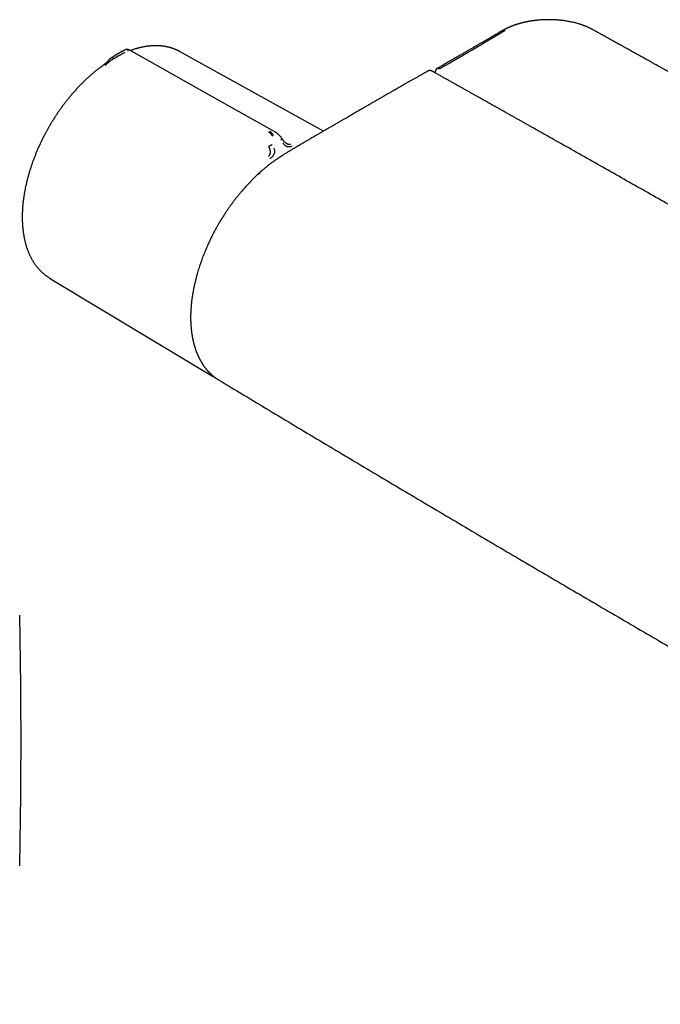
# Model space of a CAD drawing. Header units: millimetres. Extents: x 8 to 804, y 12 to 390.
# Tile 8 of 13: x 531 to 640, y 71 to 238. Entities that reach past the tile are written whole.
import ezdxf

# ---------------------------------------------------------------- set-up
doc = ezdxf.new("R2010")
doc.units = ezdxf.units.MM

msp = doc.modelspace()

# ---------------------------------------------------------------- linework, layer by layer
at = {"color": 7, "linetype": 'Continuous', "lineweight": 30}
for p, q in [((548.66, 232.17), (547.66, 231.6)), ((548.66, 232.17), (548.71, 232.2)), ((548.81, 232.25), (548.71, 232.2)), ((548.81, 232.25), (548.82, 232.26)), ((582.75, 218.66), (558.42, 232.1)), ((547.67, 231.61), (546.87, 231.13)), ((547.02, 230.82), (547.13, 230.89)), ((601.66, 228.63), (601.66, 228.5)), ((574.55, 218.45), (574.57, 218.44)), ((536.28, 193.75), (563.62, 177.27)), ((563.72, 177.22), (563.62, 177.27)), ((564.82, 176.57), (564.94, 176.5))]:
    msp.add_line(p, q, dxfattribs=at)
at = {"color": 7, "linetype": 'Continuous', "lineweight": 30, "flags": 128}
for points in [[(574.57, 218.45), (566.48, 222.99), (562.49, 225.24), (549.77, 232.39)], [(536.26, 193.77), (536.26, 193.76), (536.28, 193.75)]]:
    msp.add_lwpolyline(points, dxfattribs=at)
at = {"color": 7, "linetype": 'Continuous', "lineweight": 30}
msp.add_arc((-468.56, 115.38), 1000, 358.78306, 1.21694, dxfattribs=at)
for points, knots in [([(628.25, 235.89), (628.2, 235.92), (628.11, 235.97), (627.97, 236.04), (627.84, 236.1), (627.73, 236.16), (627.62, 236.21), (627.53, 236.25), (627.45, 236.29), (627.38, 236.32), (627.32, 236.34), (627.27, 236.36), (627.24, 236.38), (627.21, 236.39), (627.17, 236.4), (627.12, 236.42), (627.05, 236.45), (626.96, 236.49), (626.86, 236.53), (626.75, 236.57), (626.61, 236.62), (626.46, 236.67), (626.3, 236.72), (626.13, 236.78), (625.9, 236.85), (625.63, 236.92), (625.31, 237.01), (624.99, 237.08), (624.67, 237.15), (624.35, 237.22), (624.03, 237.27), (623.71, 237.32), (623.41, 237.37), (623.13, 237.4), (622.88, 237.42), (622.67, 237.45), (622.45, 237.46), (622.22, 237.48), (621.97, 237.5), (621.68, 237.51), (621.39, 237.52), (621.08, 237.52), (620.76, 237.52), (620.42, 237.52), (620.06, 237.51), (619.7, 237.49), (619.34, 237.46), (619.06, 237.43), (618.85, 237.41), (618.72, 237.4), (618.59, 237.38), (618.47, 237.37), (618.37, 237.36), (618.27, 237.34), (618.2, 237.33), (618.13, 237.32), (618.08, 237.32), (618.05, 237.31), (618.03, 237.31), (618, 237.3), (617.97, 237.3), (617.93, 237.29), (617.87, 237.28), (617.8, 237.27), (617.71, 237.26), (617.61, 237.24), (617.5, 237.22), (617.38, 237.2), (617.25, 237.17), (617.1, 237.14), (616.95, 237.11), (616.8, 237.08), (616.66, 237.04), (616.51, 237.01), (616.36, 236.97), (616.21, 236.93), (616.07, 236.89), (615.94, 236.86), (615.82, 236.82), (615.71, 236.79), (615.6, 236.76), (615.5, 236.73), (615.41, 236.7), (615.33, 236.67), (615.24, 236.64), (615.15, 236.61), (615.07, 236.58), (615.01, 236.56), (614.97, 236.54), (614.93, 236.53), (614.9, 236.52), (614.88, 236.51), (614.85, 236.5), (614.82, 236.49), (614.77, 236.47), (614.71, 236.45), (614.64, 236.42), (614.56, 236.39), (614.47, 236.35), (614.37, 236.31), (614.26, 236.27), (614.15, 236.22), (614.04, 236.17), (613.93, 236.12), (613.83, 236.07), (613.73, 236.02), (613.65, 235.98), (613.57, 235.94), (613.48, 235.9), (613.4, 235.85), (613.3, 235.8), (613.19, 235.74), (613.12, 235.69), (613.08, 235.67)], [0, 0, 0, 0, 0.012002, 0.023025, 0.033072, 0.042145, 0.050246, 0.057375, 0.063533, 0.068721, 0.073314, 0.07673, 0.078984, 0.080882, 0.082901, 0.08722, 0.092034, 0.098516, 0.105821, 0.113951, 0.123576, 0.134148, 0.145669, 0.157766, 0.169802, 0.191116, 0.212206, 0.233076, 0.253727, 0.274148, 0.294566, 0.314226, 0.333103, 0.351193, 0.364854, 0.378028, 0.390758, 0.403779, 0.42001, 0.437033, 0.454851, 0.473466, 0.492879, 0.51286, 0.534403, 0.556122, 0.578015, 0.600079, 0.607886, 0.615714, 0.623563, 0.631059, 0.63767, 0.643297, 0.648066, 0.651977, 0.655029, 0.656946, 0.658245, 0.659426, 0.66146, 0.664249, 0.667573, 0.672173, 0.677511, 0.683589, 0.690406, 0.698124, 0.706612, 0.715871, 0.725761, 0.735393, 0.744613, 0.753418, 0.763966, 0.773848, 0.783066, 0.791618, 0.799504, 0.806725, 0.813678, 0.821104, 0.826626, 0.832392, 0.838401, 0.844654, 0.850928, 0.854485, 0.857533, 0.860073, 0.862105, 0.863629, 0.865106, 0.867698, 0.871064, 0.875201, 0.880152, 0.885885, 0.892402, 0.899674, 0.906956, 0.916044, 0.924629, 0.932712, 0.940428, 0.947622, 0.954291, 0.960429, 0.966699, 0.973705, 0.981573, 0.990328, 1, 1, 1, 1]), ([(613.08, 235.67), (612.96, 235.61), (612.74, 235.48), (612.42, 235.29), (612.1, 235.1), (611.79, 234.92), (611.5, 234.75), (611.21, 234.59), (610.93, 234.42), (610.65, 234.26), (610.38, 234.1), (610.11, 233.95), (609.86, 233.8), (609.63, 233.67), (609.41, 233.54), (609.2, 233.41), (609, 233.3), (608.82, 233.19), (608.66, 233.1), (608.52, 233.02), (608.41, 232.96), (608.29, 232.89), (608.18, 232.82), (608.04, 232.74), (607.89, 232.66), (607.73, 232.56), (607.55, 232.46), (607.36, 232.35), (607.16, 232.23), (606.95, 232.11), (606.72, 231.98), (606.47, 231.83), (606.2, 231.68), (605.92, 231.51), (605.62, 231.34), (605.31, 231.16), (604.99, 230.98), (604.65, 230.78), (604.3, 230.58), (603.94, 230.37), (603.56, 230.16), (603.18, 229.94), (602.78, 229.71), (602.37, 229.47), (602.09, 229.31), (601.95, 229.23)], [0, 0, 0, 0, 0.030354, 0.059775, 0.088255, 0.115786, 0.14236, 0.167972, 0.192616, 0.2186, 0.243401, 0.267015, 0.289438, 0.310665, 0.330694, 0.349523, 0.36715, 0.383573, 0.398792, 0.409904, 0.420272, 0.430174, 0.440707, 0.451983, 0.465957, 0.480926, 0.496888, 0.513842, 0.531787, 0.550722, 0.570644, 0.593698, 0.617954, 0.643411, 0.670072, 0.697934, 0.726999, 0.757266, 0.788736, 0.821408, 0.855282, 0.889722, 0.925321, 0.962081, 1, 1, 1, 1]), ([(613.47, 235.64), (613.02, 235.37), (612.12, 234.84), (610.76, 234.03), (609.39, 233.23), (608.02, 232.42), (606.65, 231.62), (605.27, 230.82), (603.89, 230.02), (602.97, 229.49), (602.51, 229.23)], [0, 0, 0, 0, 0.12411, 0.248908, 0.374113, 0.499444, 0.624636, 0.74976, 0.87488, 1, 1, 1, 1]), ([(613.08, 235.67), (613.08, 235.67), (613.09, 235.69), (613.14, 235.7), (613.2, 235.71), (613.27, 235.71), (613.34, 235.7), (613.41, 235.67), (613.45, 235.65), (613.47, 235.64)], [0, 0, 0, 0, 0.007659, 0.181389, 0.353569, 0.522731, 0.687558, 0.84694, 1, 1, 1, 1]), ([(796.25, 138.91), (796.03, 139.04), (795.59, 139.31), (794.92, 139.72), (794.26, 140.11), (793.61, 140.5), (792.97, 140.89), (792.35, 141.26), (791.76, 141.61), (791.19, 141.95), (790.63, 142.29), (790.08, 142.62), (789.54, 142.94), (789.01, 143.26), (788.49, 143.57), (787.98, 143.88), (787.48, 144.17), (787, 144.47), (786.52, 144.75), (786.06, 145.02), (785.61, 145.29), (785.17, 145.56), (784.73, 145.82), (784.31, 146.07), (783.89, 146.32), (783.48, 146.57), (782.94, 146.89), (782.28, 147.28), (781.29, 147.88), (780.1, 148.59), (778.75, 149.39), (777.46, 150.16), (776.22, 150.9), (774.98, 151.63), (773.76, 152.36), (771.36, 153.79), (767.22, 156.24), (761.34, 159.73), (754.89, 163.53), (747.71, 167.75), (739.8, 172.39), (731.15, 177.44), (722.5, 182.47), (714.27, 187.23), (706.48, 191.72), (699.13, 195.95), (691.77, 200.16), (684.4, 204.36), (677.03, 208.55), (670.3, 212.37), (664.21, 215.81), (660.17, 218.08), (657.53, 219.56), (656.31, 220.25), (655.1, 220.93), (653.89, 221.61), (652.69, 222.28), (651.5, 222.95), (650.28, 223.63), (649.04, 224.33), (648.09, 224.86), (647.47, 225.2), (647.19, 225.36), (646.9, 225.52), (646.6, 225.69), (646.3, 225.86), (645.99, 226.03), (645.64, 226.23), (645.27, 226.43), (644.87, 226.66), (644.45, 226.89), (644.02, 227.13), (643.58, 227.38), (643.13, 227.63), (642.68, 227.88), (642.22, 228.13), (641.76, 228.4), (641.28, 228.66), (640.78, 228.94), (640.25, 229.23), (639.7, 229.54), (639.14, 229.85), (638.57, 230.17), (637.98, 230.5), (637.39, 230.83), (636.8, 231.15), (636.21, 231.48), (635.61, 231.82), (634.99, 232.16), (634.37, 232.51), (633.73, 232.86), (633.08, 233.22), (632.42, 233.59), (631.74, 233.97), (631.1, 234.32), (630.51, 234.65), (629.95, 234.96), (629.39, 235.27), (628.82, 235.58), (628.44, 235.79), (628.25, 235.89)], [0, 0, 0, 0, 0.004024, 0.008034, 0.012001, 0.015899, 0.019723, 0.023478, 0.026955, 0.030371, 0.033726, 0.037019, 0.040252, 0.043423, 0.046533, 0.049581, 0.052568, 0.055495, 0.058309, 0.061064, 0.06376, 0.066397, 0.069021, 0.071584, 0.074086, 0.076528, 0.078948, 0.083686, 0.088402, 0.096772, 0.105073, 0.11256, 0.119991, 0.127366, 0.134684, 0.141947, 0.170409, 0.208911, 0.247414, 0.285917, 0.337483, 0.38905, 0.440616, 0.492182, 0.535935, 0.579689, 0.623442, 0.667195, 0.710948, 0.754701, 0.787044, 0.819386, 0.826647, 0.833892, 0.841089, 0.848236, 0.855334, 0.862383, 0.869382, 0.877008, 0.884574, 0.886264, 0.887951, 0.889642, 0.891383, 0.893182, 0.895039, 0.896955, 0.899264, 0.901652, 0.90412, 0.906668, 0.909294, 0.912, 0.914625, 0.91732, 0.920085, 0.922921, 0.925828, 0.928988, 0.932228, 0.935547, 0.938945, 0.942423, 0.945981, 0.949407, 0.952905, 0.956473, 0.960112, 0.963821, 0.967601, 0.971452, 0.975373, 0.979365, 0.983427, 0.986671, 0.989961, 0.993288, 0.996639, 1, 1, 1, 1]), ([(549.06, 231.99), (549.03, 231.97), (548.96, 231.93), (548.84, 231.87), (548.71, 231.8), (548.59, 231.73), (548.47, 231.66), (548.37, 231.6), (548.24, 231.53), (548.15, 231.47), (548.09, 231.44), (548.07, 231.43), (548.05, 231.41), (548.03, 231.4), (548.01, 231.39), (547.97, 231.37), (547.91, 231.34), (547.83, 231.29), (547.76, 231.25), (547.69, 231.21), (547.64, 231.18), (547.61, 231.16), (547.6, 231.16), (547.58, 231.15), (547.57, 231.14), (547.55, 231.13), (547.54, 231.12), (547.5, 231.1), (547.45, 231.07), (547.38, 231.03), (547.32, 230.99), (547.27, 230.96), (547.23, 230.94), (547.19, 230.92), (547.16, 230.9), (547.14, 230.89), (547.14, 230.89), (547.14, 230.89), (547.13, 230.89), (547.13, 230.89), (547.13, 230.89)], [0, 0, 0, 0, 0.051373, 0.105665, 0.163102, 0.223827, 0.27137, 0.320803, 0.372124, 0.442732, 0.452222, 0.461768, 0.471368, 0.481024, 0.490735, 0.500501, 0.537698, 0.579265, 0.625137, 0.657731, 0.692132, 0.7001, 0.708157, 0.716302, 0.724536, 0.732857, 0.741265, 0.74976, 0.79759, 0.84013, 0.877473, 0.909711, 0.93693, 0.964012, 0.983495, 0.995471, 0.998664, 0.999564, 0.99984, 1, 1, 1, 1]), ([(549.77, 232.39), (549.76, 232.4), (549.73, 232.42), (549.69, 232.43), (549.66, 232.45), (549.63, 232.46), (549.59, 232.47), (549.54, 232.48), (549.49, 232.49), (549.43, 232.49), (549.38, 232.49), (549.34, 232.48), (549.3, 232.48), (549.27, 232.47), (549.23, 232.46), (549.19, 232.45), (549.16, 232.44), (549.13, 232.42), (549.11, 232.41), (549.09, 232.41), (549.08, 232.4), (549.05, 232.39), (549.03, 232.38), (549.01, 232.36), (548.99, 232.35), (548.97, 232.34), (548.95, 232.33), (548.93, 232.32), (548.9, 232.31), (548.87, 232.29), (548.84, 232.27), (548.82, 232.26)], [0, 0, 0, 0, 0.041829, 0.078552, 0.104154, 0.127211, 0.164009, 0.204872, 0.246322, 0.288182, 0.328817, 0.362651, 0.387014, 0.413863, 0.441593, 0.47153, 0.501726, 0.529242, 0.55975, 0.591157, 0.625961, 0.664182, 0.705853, 0.74133, 0.774591, 0.805639, 0.834498, 0.86234, 0.898247, 0.944136, 1, 1, 1, 1]), ([(549.77, 232.39), (549.77, 232.39), (549.77, 232.39), (549.76, 232.39), (549.74, 232.38), (549.71, 232.36), (549.67, 232.34), (549.61, 232.31), (549.55, 232.27), (549.5, 232.24), (549.47, 232.23)], [0, 0, 0, 0, 0.0894646, 0.2208077, 0.3459807, 0.4650029, 0.6093734, 0.7464184, 0.8764612, 1, 1, 1, 1]), ([(558.43, 232.09), (558.41, 232.1), (558.37, 232.12), (558.31, 232.15), (558.25, 232.18), (558.19, 232.21), (558.13, 232.25), (558.06, 232.28), (558, 232.31), (557.94, 232.34), (557.88, 232.36), (557.84, 232.38), (557.79, 232.4), (557.76, 232.42), (557.72, 232.43), (557.68, 232.45), (557.63, 232.47), (557.57, 232.5), (557.5, 232.52), (557.43, 232.55), (557.36, 232.58), (557.3, 232.6), (557.24, 232.62), (557.18, 232.64), (557.12, 232.66), (557.07, 232.68), (557.02, 232.7), (556.98, 232.71), (556.94, 232.72), (556.91, 232.73), (556.88, 232.74), (556.83, 232.75), (556.79, 232.77), (556.74, 232.78), (556.69, 232.8), (556.64, 232.81), (556.59, 232.82), (556.52, 232.84), (556.44, 232.86), (556.34, 232.88), (556.24, 232.91), (556.15, 232.93), (556.07, 232.94), (555.99, 232.96), (555.93, 232.97), (555.86, 232.98), (555.8, 232.99), (555.75, 233), (555.69, 233.01), (555.62, 233.02), (555.56, 233.03), (555.5, 233.04), (555.44, 233.04), (555.39, 233.05), (555.33, 233.06), (555.28, 233.06), (555.24, 233.07), (555.21, 233.07), (555.19, 233.07), (555.17, 233.07), (555.15, 233.08), (555.12, 233.08), (555.08, 233.08), (555.03, 233.08), (554.98, 233.09), (554.91, 233.09), (554.84, 233.1), (554.76, 233.1), (554.69, 233.11), (554.61, 233.11), (554.54, 233.11), (554.49, 233.11), (554.44, 233.11), (554.39, 233.11), (554.34, 233.11), (554.3, 233.11), (554.26, 233.11), (554.22, 233.11), (554.19, 233.11), (554.16, 233.11), (554.12, 233.11), (554.07, 233.11), (554.01, 233.11), (553.93, 233.11), (553.86, 233.11), (553.76, 233.1), (553.64, 233.09), (553.52, 233.09), (553.4, 233.08), (553.3, 233.07), (553.21, 233.06), (553.13, 233.05), (553.07, 233.04), (553.02, 233.04), (552.97, 233.03), (552.93, 233.03), (552.89, 233.02), (552.85, 233.01), (552.79, 233.01), (552.73, 233), (552.64, 232.99), (552.53, 232.97), (552.4, 232.95), (552.25, 232.92), (552.1, 232.89), (551.97, 232.86), (551.86, 232.84), (551.79, 232.82), (551.71, 232.81), (551.63, 232.79), (551.56, 232.77), (551.5, 232.76), (551.44, 232.74), (551.4, 232.73), (551.37, 232.72), (551.34, 232.72), (551.32, 232.71), (551.3, 232.7), (551.26, 232.7), (551.22, 232.68), (551.18, 232.67), (551.1, 232.65), (551.01, 232.62), (550.89, 232.59), (550.75, 232.55), (550.59, 232.5), (550.4, 232.43), (550.19, 232.36), (550.05, 232.31), (549.97, 232.28)], [0, 0, 0, 0, 0.007449, 0.01529, 0.023525, 0.032154, 0.041178, 0.050599, 0.059894, 0.068271, 0.076057, 0.082828, 0.088586, 0.093331, 0.097665, 0.102755, 0.109899, 0.118174, 0.127532, 0.137203, 0.146915, 0.154575, 0.16226, 0.169969, 0.177704, 0.185092, 0.191742, 0.197151, 0.201318, 0.204714, 0.209273, 0.215208, 0.220834, 0.227274, 0.233852, 0.240308, 0.24664, 0.252849, 0.26574, 0.278071, 0.289876, 0.301161, 0.311835, 0.320478, 0.328299, 0.336057, 0.344055, 0.350506, 0.357248, 0.365215, 0.374575, 0.380546, 0.38697, 0.393846, 0.401023, 0.407118, 0.411793, 0.41505, 0.417254, 0.419623, 0.422441, 0.425708, 0.429422, 0.435469, 0.442416, 0.450264, 0.458778, 0.46746, 0.476292, 0.485272, 0.4944, 0.499823, 0.505298, 0.510822, 0.516397, 0.521703, 0.526238, 0.530584, 0.533853, 0.537011, 0.541134, 0.547211, 0.554617, 0.563316, 0.572241, 0.580854, 0.59687, 0.611695, 0.623932, 0.63523, 0.645578, 0.654815, 0.661376, 0.667201, 0.672292, 0.676652, 0.680574, 0.685528, 0.6918, 0.699154, 0.70675, 0.720989, 0.735773, 0.751403, 0.768223, 0.786224, 0.794515, 0.803031, 0.811771, 0.820559, 0.828435, 0.835146, 0.840846, 0.845537, 0.849221, 0.851737, 0.853662, 0.856293, 0.859799, 0.864178, 0.86943, 0.87555, 0.888094, 0.900483, 0.912631, 0.933731, 0.95409, 0.974583, 1, 1, 1, 1]), ([(546.77, 231.07), (546.75, 231.06), (546.73, 231.05), (546.7, 231.03), (546.67, 231.01), (546.65, 230.99), (546.63, 230.97), (546.6, 230.95), (546.58, 230.93), (546.56, 230.91), (546.54, 230.89), (546.51, 230.87), (546.48, 230.84), (546.45, 230.81), (546.42, 230.77), (546.38, 230.74), (546.34, 230.69), (546.29, 230.64), (546.24, 230.58), (546.17, 230.51), (546.11, 230.44), (546.04, 230.37), (545.98, 230.3), (545.92, 230.24), (545.86, 230.19), (545.82, 230.15), (545.76, 230.1), (545.7, 230.05), (545.63, 229.99), (545.56, 229.93), (545.47, 229.87), (545.41, 229.83), (545.38, 229.81)], [0, 0, 0, 0, 0.024683, 0.044079, 0.058486, 0.074727, 0.089719, 0.107745, 0.125199, 0.140143, 0.152917, 0.167655, 0.193436, 0.222834, 0.247873, 0.268239, 0.303269, 0.342522, 0.385758, 0.42947, 0.480092, 0.52894, 0.577861, 0.632077, 0.661786, 0.693344, 0.729283, 0.771248, 0.819444, 0.873971, 0.93474, 1, 1, 1, 1]), ([(547.02, 230.82), (546.99, 230.81), (546.95, 230.78), (546.88, 230.74), (546.84, 230.71), (546.81, 230.69), (546.79, 230.69), (546.78, 230.68), (546.77, 230.67), (546.75, 230.66), (546.74, 230.65), (546.73, 230.65), (546.7, 230.62), (546.64, 230.58), (546.55, 230.52), (546.47, 230.46), (546.38, 230.4), (546.3, 230.33), (546.23, 230.27), (546.18, 230.22), (546.15, 230.19), (546.12, 230.17), (546.09, 230.14), (546.06, 230.11), (546.01, 230.06), (545.95, 230), (545.87, 229.93), (545.78, 229.85), (545.71, 229.81), (545.68, 229.78)], [0, 0, 0, 0, 0.064483, 0.121146, 0.169699, 0.182428, 0.194431, 0.205703, 0.216244, 0.226049, 0.235116, 0.243443, 0.251028, 0.319255, 0.38355, 0.443931, 0.500485, 0.559082, 0.620049, 0.640929, 0.662103, 0.683581, 0.705368, 0.72747, 0.749885, 0.805219, 0.865757, 0.930963, 1, 1, 1, 1]), ([(546.87, 231.13), (546.87, 231.13), (546.85, 231.12), (546.82, 231.1), (546.78, 231.08), (546.76, 231.07), (546.76, 231.06)], [0, 0, 0, 0, 0.092389, 0.399514, 0.909013, 1, 1, 1, 1]), ([(547.2, 231.32), (547.18, 231.3), (547.14, 231.28), (547.09, 231.23), (547.05, 231.17), (547.01, 231.1), (546.99, 231.04), (546.98, 230.97), (546.99, 230.93), (546.99, 230.89), (547, 230.85), (547.01, 230.83), (547.02, 230.82)], [0, 0, 0, 0, 0.13177, 0.266786, 0.401563, 0.532853, 0.658106, 0.77615, 0.83285, 0.888511, 0.943886, 1, 1, 1, 1]), ([(545.39, 229.81), (545.36, 229.79), (545.26, 229.72), (545.08, 229.59), (544.85, 229.42), (544.62, 229.25), (544.39, 229.07), (544.17, 228.89), (543.94, 228.71), (543.72, 228.52), (543.49, 228.33), (543.27, 228.14), (543.05, 227.94), (542.82, 227.74), (542.6, 227.53), (542.38, 227.33), (542.16, 227.12), (541.94, 226.9), (541.73, 226.69), (541.51, 226.47), (541.3, 226.24), (541.08, 226.02), (540.87, 225.79), (540.66, 225.55), (540.45, 225.32), (540.24, 225.08), (540.03, 224.85), (539.84, 224.62), (539.66, 224.4), (539.48, 224.17), (539.29, 223.95), (539.11, 223.72), (538.94, 223.49), (538.76, 223.26), (538.58, 223.03), (538.41, 222.79), (538.24, 222.55), (538.07, 222.32), (537.9, 222.08), (537.73, 221.84), (537.57, 221.6), (537.41, 221.35), (537.25, 221.11), (537.09, 220.87), (536.94, 220.62), (536.79, 220.39), (536.65, 220.16), (536.52, 219.95), (536.42, 219.77), (536.31, 219.59), (536.23, 219.45), (536.18, 219.37)], [0, 0, 0, 0, 0.007581, 0.029634, 0.051693, 0.073757, 0.095827, 0.117903, 0.139987, 0.162079, 0.18418, 0.20629, 0.228411, 0.250542, 0.272687, 0.294845, 0.317018, 0.339208, 0.361416, 0.383645, 0.405895, 0.42817, 0.450472, 0.472804, 0.49517, 0.517573, 0.540018, 0.560165, 0.580308, 0.600446, 0.620579, 0.640705, 0.660824, 0.680935, 0.701037, 0.721128, 0.741206, 0.761267, 0.781308, 0.801323, 0.821305, 0.841239, 0.861107, 0.880874, 0.900477, 0.919786, 0.938474, 0.955438, 0.968488, 0.98111, 1, 1, 1, 1]), ([(600.4, 228.81), (600.28, 228.74), (600, 228.58), (599.56, 228.33), (599.09, 228.07), (598.64, 227.81), (598.2, 227.56), (597.78, 227.32), (597.37, 227.08), (596.97, 226.86), (596.59, 226.64), (596.21, 226.42), (595.84, 226.21), (595.49, 226.01), (595.14, 225.81), (594.81, 225.62), (594.49, 225.44), (594.19, 225.26), (593.9, 225.1), (593.62, 224.94), (593.35, 224.78), (593.09, 224.64), (592.85, 224.5), (592.62, 224.36), (592.41, 224.25), (592.24, 224.14), (592.08, 224.06), (591.93, 223.97), (591.79, 223.89), (591.64, 223.8), (591.48, 223.71), (591.3, 223.61), (591.09, 223.49), (590.86, 223.35), (590.62, 223.21), (590.36, 223.06), (590.09, 222.91), (589.81, 222.75), (589.52, 222.58), (589.22, 222.41), (588.91, 222.23), (588.58, 222.04), (588.24, 221.84), (587.88, 221.63), (587.51, 221.42), (587.13, 221.2), (586.74, 220.97), (586.33, 220.74), (585.91, 220.49), (585.48, 220.24), (585.04, 219.99), (584.58, 219.72), (584.11, 219.45), (583.63, 219.17), (583.15, 218.89), (582.68, 218.62), (582.21, 218.34), (581.72, 218.06), (581.23, 217.77), (580.72, 217.48), (580.38, 217.28), (580.21, 217.18)], [0, 0, 0, 0, 0.018214, 0.041826, 0.064826, 0.087213, 0.108988, 0.129778, 0.149978, 0.169586, 0.188604, 0.207401, 0.225583, 0.243149, 0.2601, 0.276435, 0.292155, 0.307259, 0.321748, 0.335622, 0.34888, 0.361522, 0.373548, 0.384959, 0.395755, 0.403805, 0.411475, 0.418765, 0.425821, 0.433205, 0.44097, 0.449116, 0.460011, 0.471522, 0.483648, 0.496389, 0.509746, 0.523463, 0.537774, 0.552678, 0.568176, 0.584603, 0.601647, 0.61931, 0.63759, 0.656489, 0.676007, 0.696142, 0.716896, 0.738267, 0.760258, 0.782866, 0.806093, 0.829938, 0.854401, 0.877368, 0.900856, 0.924863, 0.949389, 0.974435, 1, 1, 1, 1]), ([(601.15, 228.79), (601.13, 228.8), (601.1, 228.82), (601.05, 228.84), (601.01, 228.85), (600.98, 228.86), (600.95, 228.87), (600.93, 228.88), (600.9, 228.88), (600.88, 228.89), (600.85, 228.89), (600.8, 228.9), (600.73, 228.9), (600.66, 228.89), (600.61, 228.89), (600.57, 228.88), (600.53, 228.86), (600.47, 228.84), (600.43, 228.82), (600.41, 228.81)], [0, 0, 0, 0, 0.07767, 0.14181, 0.192336, 0.240256, 0.275204, 0.303824, 0.335921, 0.371634, 0.411116, 0.454533, 0.56457, 0.673585, 0.713712, 0.760004, 0.823309, 0.903459, 1, 1, 1, 1]), ([(783.51, 123.52), (783.33, 123.63), (782.96, 123.84), (782.43, 124.16), (781.9, 124.47), (781.39, 124.78), (780.89, 125.07), (780.41, 125.36), (779.95, 125.63), (779.52, 125.89), (779.09, 126.14), (778.68, 126.39), (778.27, 126.63), (777.88, 126.86), (777.5, 127.09), (777.13, 127.31), (776.77, 127.52), (776.43, 127.73), (776.09, 127.92), (775.77, 128.11), (775.46, 128.3), (775.16, 128.47), (774.87, 128.65), (774.59, 128.81), (774.32, 128.97), (774.06, 129.13), (773.81, 129.28), (773.58, 129.41), (773.35, 129.55), (773.13, 129.68), (772.73, 129.92), (772.13, 130.27), (771.29, 130.77), (770.4, 131.3), (769.47, 131.85), (768.52, 132.41), (767.56, 132.98), (766.6, 133.54), (765.65, 134.11), (763.01, 135.67), (758.69, 138.22), (752.31, 141.98), (745.56, 145.95), (738.42, 150.14), (731.11, 154.42), (723.63, 158.79), (715.99, 163.24), (708.34, 167.69), (700.69, 172.12), (692.89, 176.63), (684.93, 181.22), (676.82, 185.88), (668.71, 190.54), (660.6, 195.18), (652.48, 199.8), (644.7, 204.23), (637.24, 208.47), (630.1, 212.51), (624.35, 215.75), (620.8, 217.76), (619.43, 218.53), (618.86, 218.85), (618.29, 219.17), (617.74, 219.48), (617.2, 219.78), (616.66, 220.08), (616.14, 220.38), (615.64, 220.66), (615.18, 220.92), (614.82, 221.12), (614.56, 221.26), (614.39, 221.36), (614.22, 221.46), (614.03, 221.57), (613.82, 221.68), (613.61, 221.8), (613.38, 221.93), (613.14, 222.07), (612.89, 222.21), (612.64, 222.35), (612.38, 222.49), (612.12, 222.64), (611.84, 222.79), (611.56, 222.95), (611.26, 223.12), (610.94, 223.3), (610.59, 223.5), (610.24, 223.7), (609.87, 223.9), (609.49, 224.12), (609.1, 224.33), (608.7, 224.56), (608.28, 224.79), (607.86, 225.03), (607.42, 225.28), (606.98, 225.53), (606.52, 225.78), (606.05, 226.05), (605.57, 226.32), (605.07, 226.59), (604.56, 226.88), (604.03, 227.18), (603.48, 227.49), (602.91, 227.8), (602.34, 228.13), (601.75, 228.46), (601.35, 228.68), (601.15, 228.79)], [0, 0, 0, 0, 0.003014, 0.00596, 0.008837, 0.011645, 0.014385, 0.017056, 0.019512, 0.021907, 0.024241, 0.026514, 0.028726, 0.030877, 0.032967, 0.034996, 0.036964, 0.038871, 0.040685, 0.04244, 0.044137, 0.045774, 0.047381, 0.048927, 0.050411, 0.051835, 0.053198, 0.054478, 0.055698, 0.056896, 0.058096, 0.062408, 0.066758, 0.071852, 0.076997, 0.082194, 0.087442, 0.092702, 0.097963, 0.103224, 0.136102, 0.168981, 0.208123, 0.247265, 0.286406, 0.328344, 0.370281, 0.412219, 0.454156, 0.496094, 0.540573, 0.585052, 0.629531, 0.67401, 0.71849, 0.762969, 0.80211, 0.841252, 0.880394, 0.896597, 0.899775, 0.90291, 0.905995, 0.909028, 0.91201, 0.91494, 0.91782, 0.920649, 0.923095, 0.925502, 0.926437, 0.927366, 0.928324, 0.929331, 0.930471, 0.931667, 0.93292, 0.934228, 0.935592, 0.937012, 0.938403, 0.939843, 0.941332, 0.942872, 0.944461, 0.946294, 0.948188, 0.950145, 0.952163, 0.954244, 0.956386, 0.958591, 0.960857, 0.963185, 0.965576, 0.968028, 0.970542, 0.973118, 0.975756, 0.978457, 0.981219, 0.984179, 0.987207, 0.990303, 0.993468, 0.9967, 1, 1, 1, 1]), ([(602.02, 229.27), (602, 229.26), (601.97, 229.24), (601.93, 229.21), (601.9, 229.18), (601.88, 229.16), (601.85, 229.13), (601.81, 229.09), (601.78, 229.04), (601.75, 228.99), (601.73, 228.95), (601.71, 228.91), (601.7, 228.86), (601.69, 228.83), (601.69, 228.81), (601.68, 228.79), (601.68, 228.77), (601.67, 228.74), (601.67, 228.69), (601.66, 228.65), (601.66, 228.63)], [0, 0, 0, 0, 0.083274, 0.148345, 0.194816, 0.229006, 0.263817, 0.354974, 0.452291, 0.505548, 0.562704, 0.627149, 0.699364, 0.733335, 0.757953, 0.776545, 0.807259, 0.855361, 0.919644, 1, 1, 1, 1]), ([(602.02, 229.27), (602.02, 229.27), (602.04, 229.28), (602.09, 229.3), (602.16, 229.31), (602.24, 229.32), (602.33, 229.3), (602.41, 229.27), (602.48, 229.24), (602.51, 229.23)], [0, 0, 0, 0, 0.009978, 0.173013, 0.336256, 0.50002, 0.66475, 0.831099, 1, 1, 1, 1]), ([(536.18, 219.37), (536.13, 219.28), (536.06, 219.15), (535.95, 218.96), (535.86, 218.8), (535.75, 218.6), (535.63, 218.39), (535.52, 218.17), (535.4, 217.94), (535.27, 217.7), (535.15, 217.46), (535.03, 217.22), (534.91, 216.97), (534.78, 216.71), (534.66, 216.46), (534.55, 216.2), (534.43, 215.94), (534.31, 215.68), (534.2, 215.41), (534.08, 215.15), (533.97, 214.88), (533.87, 214.61), (533.76, 214.34), (533.65, 214.07), (533.55, 213.8), (533.45, 213.53), (533.35, 213.26), (533.26, 212.98), (533.17, 212.71), (533.08, 212.44), (532.99, 212.16), (532.9, 211.89), (532.82, 211.61), (532.74, 211.34), (532.66, 211.06), (532.59, 210.79), (532.52, 210.51), (532.45, 210.24), (532.38, 209.97), (532.32, 209.69), (532.25, 209.42), (532.2, 209.15), (532.14, 208.87), (532.09, 208.6), (532.04, 208.33), (531.99, 208.06), (531.95, 207.79), (531.91, 207.52), (531.87, 207.25), (531.83, 206.99), (531.8, 206.72), (531.77, 206.46), (531.75, 206.19), (531.72, 205.93), (531.7, 205.67), (531.68, 205.41), (531.67, 205.15), (531.66, 204.89), (531.65, 204.63), (531.64, 204.38), (531.64, 204.13), (531.64, 203.87), (531.65, 203.62), (531.65, 203.38), (531.66, 203.13), (531.68, 202.88), (531.69, 202.64), (531.71, 202.4), (531.73, 202.16), (531.76, 201.92), (531.79, 201.69), (531.82, 201.45), (531.85, 201.22), (531.89, 200.99), (531.93, 200.77), (531.97, 200.54), (532.02, 200.32), (532.07, 200.1), (532.12, 199.88), (532.18, 199.67), (532.24, 199.45), (532.3, 199.24), (532.36, 199.04), (532.43, 198.83), (532.5, 198.63), (532.58, 198.43), (532.65, 198.23), (532.73, 198.04), (532.81, 197.85), (532.9, 197.66), (532.99, 197.47), (533.08, 197.29), (533.17, 197.11), (533.27, 196.93), (533.37, 196.76), (533.47, 196.59), (533.58, 196.42), (533.68, 196.26), (533.79, 196.1), (533.91, 195.94), (534.02, 195.79), (534.14, 195.64), (534.26, 195.49), (534.39, 195.34), (534.51, 195.2), (534.64, 195.07), (534.78, 194.93), (534.91, 194.8), (535.05, 194.67), (535.19, 194.55), (535.33, 194.43), (535.47, 194.31), (535.62, 194.2), (535.77, 194.09), (535.92, 193.99), (536.07, 193.88), (536.19, 193.81), (536.26, 193.76), (536.28, 193.75)], [0, 0, 0, 0, 0.009138, 0.012921, 0.019193, 0.025721, 0.032735, 0.040064, 0.04764, 0.055406, 0.063325, 0.071366, 0.079509, 0.087736, 0.096035, 0.104394, 0.112806, 0.121264, 0.129762, 0.138295, 0.14686, 0.155453, 0.164071, 0.172711, 0.181373, 0.190053, 0.19875, 0.207463, 0.216191, 0.224931, 0.233684, 0.242449, 0.251224, 0.260009, 0.268803, 0.277606, 0.286417, 0.295235, 0.304061, 0.312893, 0.321731, 0.330576, 0.339426, 0.348282, 0.357143, 0.366008, 0.374878, 0.383753, 0.392632, 0.401514, 0.410401, 0.419291, 0.428185, 0.437081, 0.445981, 0.454884, 0.46379, 0.472698, 0.481609, 0.490523, 0.499438, 0.508356, 0.517276, 0.526197, 0.53512, 0.544045, 0.552972, 0.561899, 0.570828, 0.579757, 0.588687, 0.597618, 0.606549, 0.61548, 0.624411, 0.633342, 0.642272, 0.651202, 0.660131, 0.669059, 0.677985, 0.686909, 0.695832, 0.704753, 0.713671, 0.722586, 0.731498, 0.740407, 0.749313, 0.758215, 0.767112, 0.776006, 0.784895, 0.79378, 0.80266, 0.811535, 0.820405, 0.82927, 0.838131, 0.846986, 0.855836, 0.864682, 0.873523, 0.88236, 0.891193, 0.900022, 0.908848, 0.917671, 0.926492, 0.935311, 0.944129, 0.952947, 0.961765, 0.970585, 0.979406, 0.988231, 0.997059, 1, 1, 1, 1]), ([(574.23, 217.88), (574.21, 217.92), (574.16, 218), (574.09, 218.12), (574.02, 218.23), (573.94, 218.33), (573.86, 218.42), (573.78, 218.5), (573.7, 218.57), (573.64, 218.6), (573.61, 218.62)], [0, 0, 0, 0, 0.134305, 0.265175, 0.392798, 0.517503, 0.639784, 0.760331, 0.880035, 1, 1, 1, 1]), ([(574.09, 217.8), (574.06, 217.84), (574.01, 217.91), (573.93, 218.02), (573.84, 218.13), (573.76, 218.22), (573.67, 218.31), (573.58, 218.38), (573.48, 218.45), (573.42, 218.48), (573.39, 218.49)], [0, 0, 0, 0, 0.134324, 0.265382, 0.393268, 0.518184, 0.640515, 0.760896, 0.880281, 1, 1, 1, 1]), ([(575.7, 217.35), (575.67, 217.4), (575.61, 217.48), (575.52, 217.6), (575.44, 217.71), (575.36, 217.8), (575.29, 217.88), (575.22, 217.95), (575.16, 218), (575.12, 218.05), (575.08, 218.08), (575.04, 218.11), (575.01, 218.14), (574.99, 218.16), (574.96, 218.18), (574.94, 218.2), (574.9, 218.23), (574.85, 218.27), (574.79, 218.31), (574.71, 218.36), (574.63, 218.41), (574.58, 218.44), (574.55, 218.45)], [0, 0, 0, 0, 0.099872, 0.191903, 0.275756, 0.351191, 0.418046, 0.476211, 0.525613, 0.566205, 0.59814, 0.625627, 0.648849, 0.669716, 0.688222, 0.708972, 0.738097, 0.775637, 0.828735, 0.884217, 0.941401, 1, 1, 1, 1]), ([(575.48, 217.2), (575.5, 217.21), (575.54, 217.24), (575.59, 217.28), (575.63, 217.31), (575.67, 217.33), (575.69, 217.35), (575.7, 217.35), (575.7, 217.35), (575.7, 217.35)], [0, 0, 0, 0, 0.167341, 0.338696, 0.509789, 0.676611, 0.836006, 0.986521, 1, 1, 1, 1]), ([(576.44, 216.56), (576.42, 216.57), (576.39, 216.59), (576.34, 216.62), (576.3, 216.65), (576.26, 216.68), (576.23, 216.71), (576.2, 216.73), (576.16, 216.77), (576.11, 216.82), (576.07, 216.86), (576.03, 216.91), (576, 216.94), (575.97, 216.97), (575.95, 217), (575.92, 217.03), (575.89, 217.06), (575.85, 217.12), (575.8, 217.18), (575.75, 217.27), (575.71, 217.32), (575.7, 217.35)], [0, 0, 0, 0, 0.060154, 0.127545, 0.18318, 0.226989, 0.259953, 0.289559, 0.344463, 0.40336, 0.475939, 0.518443, 0.557331, 0.592624, 0.624322, 0.654136, 0.692301, 0.750306, 0.822613, 0.909445, 1, 1, 1, 1]), ([(580.21, 217.18), (580.14, 217.14), (580, 217.05), (579.79, 216.93), (579.6, 216.82), (579.42, 216.72), (579.26, 216.62), (579.1, 216.53), (578.97, 216.45), (578.86, 216.39), (578.76, 216.33), (578.68, 216.28), (578.6, 216.23), (578.53, 216.19), (578.46, 216.15), (578.38, 216.1), (578.28, 216.05), (578.16, 215.98), (578.03, 215.9), (577.89, 215.82), (577.74, 215.72), (577.57, 215.62), (577.39, 215.52), (577.21, 215.41), (577.03, 215.3), (576.83, 215.18), (576.62, 215.05), (576.4, 214.91), (576.25, 214.82), (576.17, 214.77)], [0, 0, 0, 0, 0.053927, 0.104695, 0.152303, 0.196751, 0.238039, 0.276168, 0.311136, 0.336392, 0.359697, 0.381049, 0.400448, 0.417894, 0.434106, 0.451971, 0.477537, 0.506271, 0.538175, 0.573251, 0.611502, 0.652931, 0.697541, 0.741232, 0.787604, 0.836661, 0.888408, 0.942852, 1, 1, 1, 1]), ([(573.37, 214.35), (573.39, 214.36), (573.44, 214.39), (573.49, 214.45), (573.55, 214.51), (573.59, 214.56), (573.63, 214.62), (573.65, 214.68), (573.67, 214.73), (573.69, 214.79), (573.7, 214.85), (573.71, 214.91), (573.72, 214.97), (573.72, 215.03), (573.72, 215.09), (573.72, 215.15), (573.72, 215.21), (573.71, 215.29), (573.7, 215.37), (573.68, 215.45), (573.66, 215.53), (573.64, 215.61), (573.62, 215.67), (573.6, 215.73), (573.58, 215.77), (573.57, 215.81), (573.56, 215.84), (573.55, 215.86), (573.54, 215.89), (573.53, 215.91), (573.52, 215.94), (573.5, 215.97), (573.48, 216.01), (573.47, 216.05), (573.46, 216.07), (573.45, 216.08), (573.45, 216.08), (573.45, 216.08), (573.45, 216.08), (573.45, 216.08), (573.45, 216.08), (573.45, 216.08)], [0, 0, 0, 0, 0.046698, 0.091618, 0.134505, 0.175194, 0.213614, 0.249779, 0.276951, 0.307118, 0.340349, 0.376696, 0.409342, 0.4408, 0.471044, 0.500022, 0.535936, 0.57417, 0.614719, 0.657569, 0.702695, 0.750057, 0.775296, 0.805099, 0.8394, 0.851949, 0.864994, 0.878531, 0.892556, 0.907063, 0.922048, 0.937503, 0.96472, 0.984149, 0.995887, 0.998893, 0.999683, 0.9999, 0.999964, 0.999986, 1, 1, 1, 1]), ([(573.45, 216.08), (573.46, 216.08), (573.47, 216.09), (573.5, 216.11), (573.53, 216.12), (573.57, 216.15), (573.63, 216.18), (573.71, 216.22), (573.79, 216.25), (573.87, 216.29), (573.94, 216.33), (573.99, 216.35), (574.01, 216.36)], [0, 0, 0, 0, 0.056315, 0.111921, 0.167809, 0.224706, 0.342994, 0.468261, 0.599365, 0.733824, 0.868489, 1, 1, 1, 1]), ([(573.67, 213.97), (573.73, 214.02), (573.86, 214.12), (574, 214.25), (574.09, 214.34), (574.13, 214.39), (574.18, 214.44), (574.24, 214.52), (574.3, 214.61), (574.34, 214.7), (574.38, 214.78), (574.41, 214.85), (574.43, 214.92), (574.45, 215), (574.48, 215.12), (574.48, 215.3), (574.43, 215.53), (574.35, 215.69), (574.31, 215.77)], [0, 0, 0, 0, 0.1255539, 0.2510394, 0.2900014, 0.3100573, 0.3446178, 0.3935538, 0.4567672, 0.4937981, 0.5345793, 0.5763412, 0.6018696, 0.627562, 0.693703, 0.7595021, 0.8756583, 1, 1, 1, 1]), ([(577.36, 216.07), (577.29, 216.05), (577.16, 215.99), (576.96, 215.95), (576.77, 215.95), (576.56, 215.99), (576.4, 216.06), (576.28, 216.15), (576.15, 216.26), (576, 216.42), (575.9, 216.57), (575.85, 216.64)], [0, 0, 0, 0, 0.12498, 0.249974, 0.375129, 0.4995, 0.626711, 0.691987, 0.75435, 0.875912, 1, 1, 1, 1]), ([(576.44, 216.56), (576.44, 216.56), (576.47, 216.54), (576.53, 216.51), (576.61, 216.47), (576.68, 216.45), (576.75, 216.43), (576.83, 216.42), (576.91, 216.42), (576.98, 216.43), (577.05, 216.45), (577.09, 216.46), (577.11, 216.47)], [0, 0, 0, 0, 0.004812, 0.155326, 0.249827, 0.339903, 0.425807, 0.559425, 0.696574, 0.791062, 0.892441, 1, 1, 1, 1]), ([(576.17, 214.77), (576.12, 214.74), (576.01, 214.67), (575.86, 214.57), (575.72, 214.48), (575.59, 214.4), (575.48, 214.33), (575.38, 214.27), (575.31, 214.21), (575.24, 214.17), (575.18, 214.13), (575.05, 214.04), (574.86, 213.91), (574.52, 213.68), (574.11, 213.39), (573.74, 213.12), (573.48, 212.92), (573.32, 212.8), (573.17, 212.67), (573.01, 212.54), (572.85, 212.41), (572.69, 212.28), (572.56, 212.17), (572.45, 212.08), (572.36, 212.01), (572.3, 211.95), (572.25, 211.91), (572.22, 211.88), (572.19, 211.86), (572.17, 211.84), (572.14, 211.81), (572.1, 211.78), (572.06, 211.74), (572.01, 211.7), (571.95, 211.65), (571.9, 211.59), (571.84, 211.54), (571.79, 211.5), (571.76, 211.47), (571.74, 211.45), (571.73, 211.44), (571.73, 211.44)], [0, 0, 0, 0, 0.036664, 0.07069, 0.102073, 0.130809, 0.156895, 0.17553, 0.192527, 0.207884, 0.221601, 0.234309, 0.291987, 0.351331, 0.458501, 0.565636, 0.600417, 0.635569, 0.671351, 0.707767, 0.744562, 0.779999, 0.813757, 0.834905, 0.854866, 0.873009, 0.87964, 0.885992, 0.892064, 0.89786, 0.90441, 0.912682, 0.922404, 0.933778, 0.946808, 0.961455, 0.975213, 0.986633, 0.995714, 0.99867, 1, 1, 1, 1]), ([(571.72, 211.44), (571.63, 211.35), (571.44, 211.17), (571.16, 210.91), (570.9, 210.65), (570.64, 210.4), (570.39, 210.14), (570.15, 209.9), (569.93, 209.66), (569.71, 209.43), (569.49, 209.18), (569.27, 208.93), (569.04, 208.67), (568.83, 208.43), (568.63, 208.19), (568.44, 207.96), (568.26, 207.74), (568.09, 207.53), (567.94, 207.33), (567.79, 207.15), (567.65, 206.97), (567.52, 206.8), (567.34, 206.56), (567.1, 206.23), (566.79, 205.8), (566.46, 205.33), (566.13, 204.84), (565.8, 204.33), (565.47, 203.81), (565.15, 203.29), (564.85, 202.77), (564.55, 202.24), (564.26, 201.72), (563.98, 201.18), (563.7, 200.64), (563.44, 200.09), (563.18, 199.53), (562.93, 198.98), (562.71, 198.46), (562.52, 197.98), (562.34, 197.54), (562.17, 197.09), (562.01, 196.63), (561.85, 196.18), (561.7, 195.74), (561.57, 195.32), (561.43, 194.88), (561.32, 194.5), (561.23, 194.16), (561.16, 193.89), (561.09, 193.63), (561.03, 193.38), (560.97, 193.15), (560.92, 192.92), (560.87, 192.71), (560.82, 192.51), (560.78, 192.32), (560.75, 192.15), (560.72, 192.01), (560.69, 191.87), (560.66, 191.73), (560.63, 191.58), (560.6, 191.41), (560.57, 191.21), (560.53, 191), (560.5, 190.77), (560.46, 190.53), (560.42, 190.27), (560.39, 190), (560.35, 189.73), (560.32, 189.46), (560.3, 189.2), (560.27, 188.95), (560.26, 188.71), (560.24, 188.48), (560.23, 188.27), (560.22, 188.08), (560.21, 187.9), (560.2, 187.74), (560.2, 187.58), (560.2, 187.43), (560.19, 187.29), (560.19, 187.17), (560.19, 187.07), (560.19, 186.99), (560.19, 186.93), (560.19, 186.89), (560.19, 186.87), (560.19, 186.84), (560.19, 186.82), (560.19, 186.78), (560.19, 186.74), (560.2, 186.67), (560.2, 186.58), (560.2, 186.47), (560.2, 186.36), (560.21, 186.24), (560.21, 186.13), (560.22, 186.01), (560.23, 185.86), (560.24, 185.67), (560.26, 185.45), (560.28, 185.22), (560.3, 184.98), (560.33, 184.74), (560.35, 184.54), (560.37, 184.39), (560.39, 184.29), (560.4, 184.2), (560.42, 184.12), (560.43, 184.05), (560.44, 184), (560.44, 183.96), (560.45, 183.93), (560.45, 183.89), (560.46, 183.86), (560.47, 183.81), (560.48, 183.76), (560.49, 183.69), (560.51, 183.58), (560.54, 183.44), (560.57, 183.3), (560.6, 183.16), (560.63, 183.03), (560.66, 182.9), (560.69, 182.76), (560.73, 182.63), (560.76, 182.51), (560.79, 182.39), (560.82, 182.29), (560.85, 182.21), (560.87, 182.12), (560.9, 182.04), (560.92, 181.96), (560.94, 181.9), (560.96, 181.84), (560.98, 181.79), (560.99, 181.76), (561, 181.74), (561, 181.72), (561.01, 181.7), (561.02, 181.67), (561.03, 181.63), (561.04, 181.59), (561.06, 181.54), (561.08, 181.48), (561.11, 181.41), (561.14, 181.31), (561.19, 181.2), (561.24, 181.06), (561.29, 180.94), (561.34, 180.83), (561.38, 180.72), (561.43, 180.62), (561.48, 180.52), (561.52, 180.43), (561.55, 180.37), (561.56, 180.33), (561.58, 180.3), (561.59, 180.28), (561.6, 180.26), (561.61, 180.24), (561.62, 180.21), (561.64, 180.18), (561.66, 180.13), (561.69, 180.08), (561.72, 180.03), (561.75, 179.97), (561.78, 179.9), (561.82, 179.84), (561.85, 179.78), (561.88, 179.72), (561.92, 179.65), (561.96, 179.58), (562.01, 179.5), (562.05, 179.43), (562.09, 179.37), (562.12, 179.31), (562.15, 179.27), (562.17, 179.23), (562.2, 179.2), (562.22, 179.15), (562.27, 179.09), (562.33, 179), (562.4, 178.88), (562.48, 178.77), (562.56, 178.66), (562.63, 178.58), (562.68, 178.51), (562.71, 178.47), (562.74, 178.44), (562.77, 178.4), (562.79, 178.37), (562.81, 178.34), (562.83, 178.32), (562.85, 178.3), (562.86, 178.29), (562.87, 178.27), (562.88, 178.25), (562.91, 178.23), (562.94, 178.19), (562.98, 178.14), (563.03, 178.09), (563.07, 178.03), (563.13, 177.97), (563.18, 177.92), (563.22, 177.88), (563.25, 177.84), (563.28, 177.81), (563.32, 177.77), (563.35, 177.74), (563.38, 177.71), (563.41, 177.68), (563.42, 177.66), (563.44, 177.65), (563.46, 177.63), (563.48, 177.61), (563.5, 177.59), (563.54, 177.55), (563.58, 177.51), (563.62, 177.48), (563.66, 177.44), (563.72, 177.38), (563.8, 177.32), (563.88, 177.25), (563.94, 177.19), (563.99, 177.16), (564.03, 177.12), (564.07, 177.09), (564.1, 177.07), (564.13, 177.05), (564.15, 177.03), (564.16, 177.02), (564.17, 177.01), (564.19, 176.99), (564.21, 176.98), (564.24, 176.96), (564.28, 176.93), (564.33, 176.89), (564.38, 176.85), (564.45, 176.8), (564.54, 176.74), (564.63, 176.68), (564.72, 176.62), (564.79, 176.58), (564.82, 176.56)], [0, 0, 0, 0, 0.009096, 0.0179388, 0.0265285, 0.0348652, 0.0429487, 0.0506414, 0.0580899, 0.0652941, 0.072254, 0.0802208, 0.087841, 0.0951146, 0.1020415, 0.1086217, 0.1148549, 0.1207413, 0.1262807, 0.1314733, 0.1363188, 0.1409076, 0.1454981, 0.156389, 0.1673788, 0.1802172, 0.1931874, 0.2062888, 0.2195043, 0.2327341, 0.2457258, 0.2587161, 0.2717053, 0.2846941, 0.2979193, 0.3111446, 0.324371, 0.3375991, 0.3508295, 0.3612266, 0.3716422, 0.3822234, 0.3930047, 0.4039861, 0.4139381, 0.4240488, 0.4343181, 0.4447457, 0.4513765, 0.4578467, 0.4640386, 0.4699521, 0.4755872, 0.4809438, 0.4860218, 0.4908213, 0.4953422, 0.4995846, 0.5027224, 0.5058887, 0.5093133, 0.5129964, 0.516938, 0.5218211, 0.5270503, 0.5326254, 0.5385464, 0.5448134, 0.5514262, 0.5583849, 0.5650297, 0.5715401, 0.5778142, 0.5838523, 0.5896542, 0.5952202, 0.5998031, 0.6042128, 0.6084491, 0.6125121, 0.6164018, 0.6201183, 0.6236278, 0.6259602, 0.6279093, 0.6294751, 0.6306574, 0.6311237, 0.6315934, 0.6322823, 0.6331966, 0.6343361, 0.6357009, 0.6385638, 0.6415374, 0.6445551, 0.6476168, 0.6507226, 0.6538725, 0.6570665, 0.6630401, 0.6691915, 0.6755264, 0.682045, 0.6887473, 0.6956336, 0.6988616, 0.7017943, 0.7044136, 0.7067194, 0.7087117, 0.7100725, 0.7112349, 0.7121988, 0.7130855, 0.7141554, 0.7154175, 0.7168716, 0.7184996, 0.7222314, 0.7263761, 0.7309338, 0.734701, 0.7387099, 0.7427999, 0.7468427, 0.7508382, 0.7547863, 0.7586872, 0.7614325, 0.7641539, 0.7668513, 0.7695247, 0.7720287, 0.7741652, 0.7759817, 0.7774781, 0.7786543, 0.7792606, 0.7797997, 0.7805107, 0.7814111, 0.782501, 0.7837805, 0.7855317, 0.7875462, 0.789824, 0.7922916, 0.7970987, 0.801583, 0.8057442, 0.8095822, 0.8131163, 0.8166707, 0.8203609, 0.8241869, 0.8257701, 0.8271139, 0.8281995, 0.8290269, 0.8296072, 0.8302428, 0.8312371, 0.8324966, 0.8340213, 0.8358114, 0.8379115, 0.8402588, 0.8426202, 0.844945, 0.847233, 0.8494844, 0.851699, 0.8547379, 0.8577047, 0.8605707, 0.8631139, 0.8652879, 0.8667371, 0.8680666, 0.8695845, 0.8713096, 0.873242, 0.8776657, 0.8822101, 0.8868481, 0.8915505, 0.8961835, 0.8978607, 0.8995262, 0.9011802, 0.9028224, 0.9043205, 0.9055606, 0.9064934, 0.9071969, 0.9077115, 0.9083018, 0.9090157, 0.9104378, 0.9121856, 0.9142591, 0.9166464, 0.9192453, 0.9220317, 0.9250058, 0.9266054, 0.9282545, 0.929953, 0.9317009, 0.9334703, 0.9350015, 0.9361689, 0.9370682, 0.9377344, 0.9384767, 0.9393675, 0.9408056, 0.9425143, 0.9444741, 0.9464712, 0.9484467, 0.9504007, 0.9549215, 0.9593228, 0.9615224, 0.9636762, 0.965626, 0.967329, 0.9687851, 0.9699944, 0.9709569, 0.9715388, 0.9720723, 0.9728041, 0.9737448, 0.9748945, 0.9767159, 0.9788911, 0.9814175, 0.9845142, 0.9880143, 0.9919178, 0.9962248, 1, 1, 1, 1]), ([(571.96, 211.4), (571.94, 211.41), (571.9, 211.44), (571.84, 211.46), (571.78, 211.46), (571.74, 211.45), (571.73, 211.44), (571.73, 211.43)], [0, 0, 0, 0, 0.207159, 0.425283, 0.650108, 0.879438, 1, 1, 1, 1]), ([(563.73, 177.21), (563.74, 177.2), (563.81, 177.16), (563.94, 177.09), (564.11, 177.01), (564.23, 176.94), (564.3, 176.91), (564.31, 176.91)], [0, 0, 0, 0, 0.085998, 0.372036, 0.658343, 0.944878, 1, 1, 1, 1]), ([(564.94, 176.49), (565.02, 176.44), (565.56, 176.12), (567.52, 174.93), (570.83, 172.94), (575.12, 170.37), (579.41, 167.8), (583.7, 165.23), (587.99, 162.67), (592.29, 160.11), (596.59, 157.56), (600.89, 155.01), (605.2, 152.46), (609.5, 149.91), (613.81, 147.37), (618.12, 144.84), (622.44, 142.31), (626.75, 139.78), (631.07, 137.25), (635.39, 134.73), (639.71, 132.21), (644.04, 129.7), (648.36, 127.19), (652.69, 124.68), (657.02, 122.18), (661.36, 119.68), (665.69, 117.19), (670.03, 114.7), (674.37, 112.21), (678.71, 109.73), (683.06, 107.25), (687.41, 104.78), (691.75, 102.31), (696.11, 99.84), (700.46, 97.38), (704.81, 94.92), (709.17, 92.46), (713.53, 90.01), (717.89, 87.56), (722.26, 85.12), (726.62, 82.68), (730.99, 80.24), (735.36, 77.81), (739.73, 75.38), (744.03, 73), (746.86, 71.43), (748.24, 70.67)], [0, 0, 0, 0, 0.0014388, 0.0088621, 0.0324905, 0.0561191, 0.0797478, 0.1033767, 0.1270058, 0.150635, 0.1742644, 0.1978939, 0.2215235, 0.2451532, 0.2687831, 0.292413, 0.316043, 0.3396731, 0.3633033, 0.3869335, 0.4105637, 0.434194, 0.4578244, 0.4814547, 0.5050851, 0.5287155, 0.5523458, 0.5759762, 0.5996065, 0.6232368, 0.646867, 0.6704972, 0.6941273, 0.7177573, 0.7413873, 0.7650171, 0.7886469, 0.8122765, 0.8359061, 0.8595355, 0.8831647, 0.9067938, 0.9304228, 0.9540516, 0.9776802, 1, 1, 1, 1])]:
    msp.add_open_spline(points, degree=3, knots=knots, dxfattribs=at)

doc.saveas('drawing.dxf')
